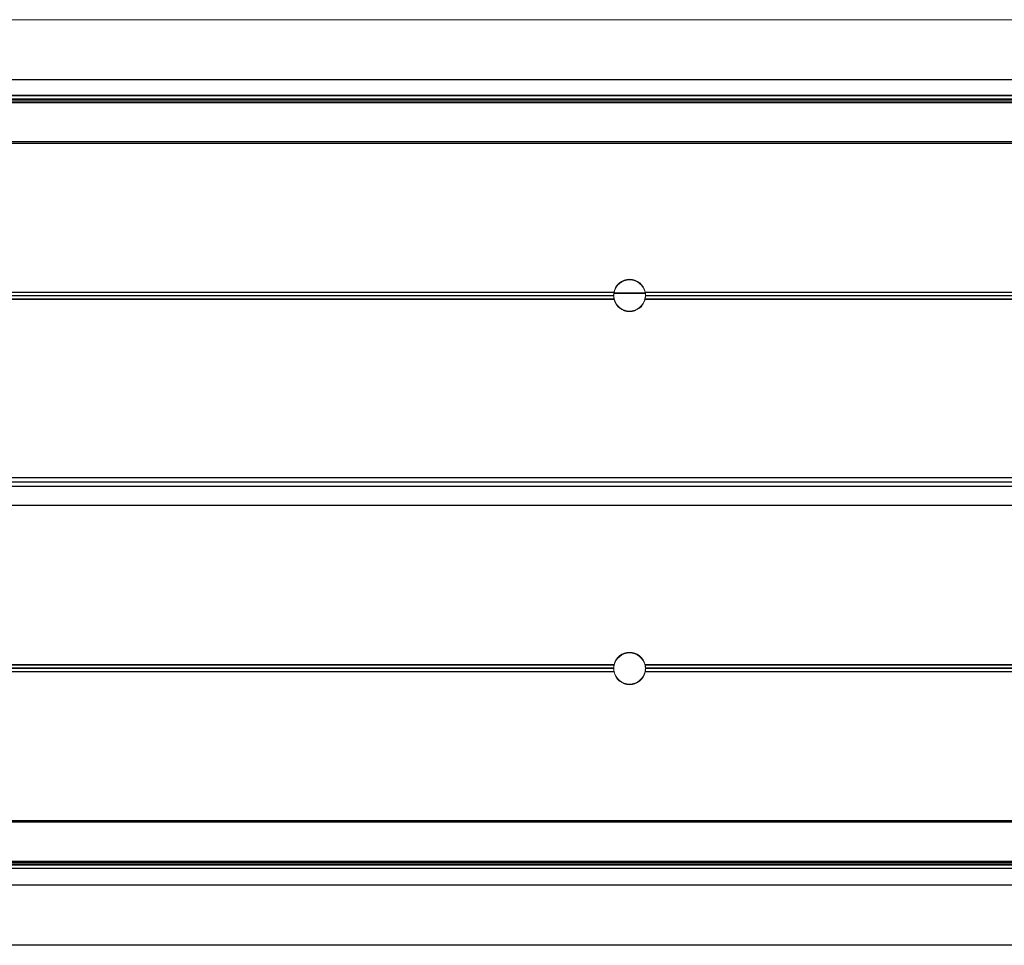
# Model space of a CAD drawing. Header units: feet. Extents: x 0 to 152508, y 0 to 59424.
# Tile 96 of 105: x 152336.229 to 152336.714, y 59421.663 to 59422.118. Entities that reach past the tile are written whole.
import ezdxf

# ---------------------------------------------------------------- set-up
doc = ezdxf.new("R2010")
doc.units = ezdxf.units.FT
doc.header["$LTSCALE"] = 0.05
doc.header["$MEASUREMENT"] = 0
doc.layers.add('Bridge plan$0$BR_P_Rail_Object', color=251, linetype='Continuous', lineweight=30)
doc.layers.add('Bridge plan$0$SC_Scratch7', color=252, linetype='Continuous', lineweight=0)

# ---------------------------------------------------------------- blocks, each defined once
blk = doc.blocks.new('Bridge plan$0$HIGH ST SCREENWALL_13 PANEL PLAN_2')
at = {"layer": 'Bridge plan$0$SC_Scratch7', "lineweight": 0}
for p, q in [((-52.39311356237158, 0.2311106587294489), (-48.40353820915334, 0.2309812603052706)), ((-50.33226033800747, 0.2231897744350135), (-48.56105688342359, 0.2231323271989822)), ((-48.57541323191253, 0.219666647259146), (-50.33238148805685, 0.2197236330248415)), ((-48.57541320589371, 0.2204868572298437), (-50.33235281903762, 0.2205438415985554)), ((-50.33232088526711, 0.2214574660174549), (-48.55978820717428, 0.2213999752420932)), ((-48.57541388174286, 0.1996535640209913), (-50.33308101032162, 0.1997105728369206)), ((-48.57541385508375, 0.2004737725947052), (-50.33305234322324, 0.2005307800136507)), ((-49.07265828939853, 0.1263365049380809), (-50.16916307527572, 0.1263720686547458)), ((-48.69333269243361, 0.126324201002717), (-49.05733893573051, 0.1263360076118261)), ((-49.07260203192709, 0.1230031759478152), (-50.16916318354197, 0.1230387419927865)), ((-49.07281008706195, 0.1246698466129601), (-50.1691631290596, 0.1247054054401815)), ((-49.07273027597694, 0.1259198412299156), (-49.05726697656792, 0.1259193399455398)), ((-48.69333280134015, 0.1229908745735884), (-49.05739541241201, 0.1230026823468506)), ((-48.69333274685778, 0.1246575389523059), (-49.05718724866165, 0.1246693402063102)), ((-48.6933356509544, 0.03511564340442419), (-49.7241488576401, 0.03514907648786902)), ((-48.69333578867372, 0.03086646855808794), (-49.72414899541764, 0.03089990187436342)), ((-48.69333572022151, 0.03299105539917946), (-49.72385448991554, 0.0330244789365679)), ((-49.0726078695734, -0.05699646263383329), (-50.16916902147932, -0.05696089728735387)), ((-48.69333863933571, -0.0570087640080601), (-49.05740125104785, -0.05699695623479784)), ((-49.07266434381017, -0.06032978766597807), (-50.16916912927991, -0.06029422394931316)), ((-49.07281603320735, -0.05866312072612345), (-50.1691690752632, -0.05862756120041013)), ((-48.69333874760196, -0.06034209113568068), (-49.05734499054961, -0.06033028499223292)), ((-48.69333869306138, -0.058675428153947), (-49.05719319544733, -0.05866362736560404)), ((-48.57542469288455, -0.1336791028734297), (-50.33309182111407, -0.1336220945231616)), ((-48.57542471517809, -0.1343671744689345), (-50.33306781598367, -0.1343101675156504)), ((-48.57542534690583, -0.1538243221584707), (-50.33238898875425, -0.1537673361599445)), ((-48.57542536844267, -0.1545123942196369), (-50.33236498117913, -0.1544554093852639)), ((-50.33233310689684, -0.1553690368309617), (-48.55980042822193, -0.1554265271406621)), ((-50.33227267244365, -0.1571013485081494), (-48.56106921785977, -0.1571587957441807)), ((-52.39312641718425, -0.1652218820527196), (-48.40355106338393, -0.165351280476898)), ((-52.39312737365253, -0.1947218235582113), (-48.40355201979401, -0.194851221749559))]:
    blk.add_line(p, q, dxfattribs=at)
for centre, radius, start, end in [((-49.06499866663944, 0.1247986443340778), 0.007812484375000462, 11.34889256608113, 168.6473907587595), ((-49.06499866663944, 0.1247986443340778), 0.007812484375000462, 168.6473907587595, 180.9446345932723), ((-49.06499866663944, 0.1247986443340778), 0.007812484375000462, 359.0516487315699, 11.34889256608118), ((-49.06499866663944, 0.1247986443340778), 0.007812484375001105, 180.9446345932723, 193.2865001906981), ((-49.06499866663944, 0.1247986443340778), 0.007812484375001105, 193.2865001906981, 346.7097831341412), ((-49.06499866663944, 0.1247986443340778), 0.007812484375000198, 346.7097831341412, 359.0516487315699), ((-49.0650046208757, -0.05879242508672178), 0.007812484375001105, 13.2865001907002, 166.7097831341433), ((-49.0650046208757, -0.05879242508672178), 0.007812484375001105, 166.7097831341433, 179.0516487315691), ((-49.0650046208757, -0.05879242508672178), 0.007812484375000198, 0.9446345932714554, 13.2865001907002), ((-49.0650046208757, -0.05879242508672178), 0.007812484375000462, 179.0516487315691, 191.3488925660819), ((-49.0650046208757, -0.05879242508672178), 0.007812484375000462, 191.3488925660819, 348.6473907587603), ((-49.0650046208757, -0.05879242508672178), 0.007812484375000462, 348.6473907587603, 0.9446345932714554)]:
    blk.add_arc(centre, radius, start, end, dxfattribs=at)
blk = doc.blocks.new('Bridge plan$0$HIGH ST SCREENWALL_2 PANEL PLAN')
at = {"layer": 'Bridge plan$0$SC_Scratch7', "lineweight": 0}
for p, q in [((-4.330737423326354, 0.2594414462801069), (-0.341162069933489, 0.2593120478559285)), ((-4.330738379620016, 0.2299415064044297), (-0.3411630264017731, 0.2298121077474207)), ((-0.5130380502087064, 0.2184974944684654), (-2.270006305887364, 0.2185544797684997)), ((-0.5130380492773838, 0.2184974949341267), (-2.270006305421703, 0.2185544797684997)), ((-0.5130380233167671, 0.2193177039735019), (-2.26997763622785, 0.2193746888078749)), ((-0.5130380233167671, 0.2193177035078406), (-2.269977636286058, 0.2193746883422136)), ((-2.26994570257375, 0.2202883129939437), (-0.4974130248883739, 0.2202308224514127)), ((-2.26994570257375, 0.2202883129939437), (-0.4974130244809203, 0.220230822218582)), ((-2.269885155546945, 0.2220206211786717), (-0.4986817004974, 0.2219631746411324)), ((-2.269885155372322, 0.2220206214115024), (-0.4986817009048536, 0.221963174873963)), ((-0.5130386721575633, 0.1993046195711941), (-2.270677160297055, 0.1993616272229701)), ((-0.5130386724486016, 0.1993046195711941), (-2.270677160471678, 0.1993616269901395)), ((-0.5130386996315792, 0.1984844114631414), (-2.270705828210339, 0.1985414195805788)), ((-0.5130386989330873, 0.1984844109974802), (-2.270705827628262, 0.1985414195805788)), ((-1.010226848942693, 0.1218340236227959), (-2.106788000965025, 0.121869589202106)), ((-1.010226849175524, 0.121834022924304), (-2.106788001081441, 0.1218695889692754)), ((-1.010434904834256, 0.1235006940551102), (-2.106787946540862, 0.1235362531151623)), ((-1.010434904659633, 0.1235006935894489), (-2.106787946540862, 0.1235362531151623)), ((-1.010283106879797, 0.1251673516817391), (-2.106787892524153, 0.1252029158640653)), ((-1.010283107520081, 0.1251673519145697), (-2.106787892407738, 0.1252029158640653)), ((-1.010355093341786, 0.1247506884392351), (-0.9948917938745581, 0.1247501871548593)), ((-0.9948745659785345, 0.1249670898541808), (-1.010337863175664, 0.1249665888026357)), ((-0.9948492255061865, 0.1249670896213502), (-1.010312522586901, 0.1249665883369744)), ((-0.6309576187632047, 0.1218217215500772), (-0.9950202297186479, 0.1218335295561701)), ((-0.9950028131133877, 0.1220504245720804), (-0.6309401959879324, 0.1220622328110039)), ((-0.9949774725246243, 0.1220504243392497), (-0.630914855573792, 0.122062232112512)), ((-0.6309575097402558, 0.1251550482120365), (-0.9949637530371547, 0.1251668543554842)), ((-0.9949465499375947, 0.1253837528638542), (-0.6309403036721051, 0.1253955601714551)), ((-0.9949212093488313, 0.1253837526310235), (-0.6309149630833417, 0.1253955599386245)), ((-0.6309575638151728, 0.1234883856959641), (-0.9948120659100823, 0.123500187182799)), ((-0.9947947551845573, 0.1237170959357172), (-0.6309402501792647, 0.1237288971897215)), ((-0.9947694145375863, 0.1237170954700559), (-0.6309149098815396, 0.1237288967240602)), ((-0.630960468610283, 0.03394649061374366), (-1.66177367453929, 0.03397992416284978)), ((-0.6309604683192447, 0.03394648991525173), (-1.661773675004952, 0.03397992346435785)), ((-0.630960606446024, 0.02969731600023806), (-1.6617738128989, 0.02973074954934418)), ((-0.6309606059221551, 0.0296973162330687), (-1.661773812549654, 0.02973074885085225)), ((-0.6309605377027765, 0.03182190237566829), (-1.66147930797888, 0.03185532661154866)), ((-0.6309605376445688, 0.031821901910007), (-1.661479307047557, 0.03185532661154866)), ((-1.010232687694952, -0.05816561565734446), (-2.106793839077, -0.0581300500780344)), ((-1.010232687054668, -0.0581656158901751), (-2.106793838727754, -0.0581300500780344)), ((-0.6309634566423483, -0.05817791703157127), (-0.9950260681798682, -0.05816610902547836)), ((-0.9949969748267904, -0.0579492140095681), (-0.6309343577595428, -0.05793740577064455)), ((-0.9949716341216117, -0.05794921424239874), (-0.6309090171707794, -0.05793740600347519)), ((-1.01028916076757, -0.06149894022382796), (-2.106793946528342, -0.0614633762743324)), ((-1.010289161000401, -0.0614989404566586), (-2.106793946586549, -0.06146337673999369)), ((-1.010440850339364, -0.05983227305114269), (-2.106793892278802, -0.05979671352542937)), ((-1.010440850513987, -0.05983227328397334), (-2.106793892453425, -0.05979671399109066)), ((-0.6309635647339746, -0.06151124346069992), (-0.9949698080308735, -0.06149943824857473)), ((-0.9949404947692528, -0.06128253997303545), (-0.6309342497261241, -0.06127073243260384)), ((-0.9949151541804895, -0.06128254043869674), (-0.6309089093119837, -0.06127073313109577)), ((-0.6309635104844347, -0.05984458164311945), (-0.9948180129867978, -0.05983277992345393)), ((-0.9947888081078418, -0.05961587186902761), (-0.6309343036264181, -0.05960406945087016)), ((-0.9947634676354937, -0.05961587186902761), (-0.6309089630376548, -0.0596040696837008)), ((-0.5130495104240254, -0.1348482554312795), (-2.270716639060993, -0.1347912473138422)), ((-0.5130495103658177, -0.1348482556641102), (-2.270716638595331, -0.1347912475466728)), ((-0.5130495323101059, -0.1355363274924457), (-2.270692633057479, -0.1354793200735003)), ((-0.5130495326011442, -0.1355363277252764), (-2.270692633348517, -0.1354793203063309)), ((-0.5130501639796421, -0.1549934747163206), (-2.270013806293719, -0.1549364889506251)), ((-0.5130501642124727, -0.1549934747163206), (-2.270013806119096, -0.1549364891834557)), ((-0.5130501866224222, -0.1556815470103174), (-2.269989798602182, -0.1556245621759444)), ((-0.5130501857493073, -0.1556815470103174), (-2.269989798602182, -0.1556245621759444)), ((-2.269957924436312, -0.1565381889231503), (-0.4974252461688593, -0.1565956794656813)), ((-2.269957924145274, -0.1565381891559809), (-0.4974252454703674, -0.1565956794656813)), ((-2.269897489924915, -0.1582705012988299), (-0.4986940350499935, -0.1583279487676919)), ((-2.269897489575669, -0.1582705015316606), (-0.4986940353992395, -0.1583279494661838)), ((-4.330751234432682, -0.1663910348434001), (-0.3411758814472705, -0.1665204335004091)), ((-4.330752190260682, -0.1958909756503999), (-0.3411768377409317, -0.1960203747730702))]:
    blk.add_line(p, q, dxfattribs=at)
for centre, radius, start, end in [((-1.002623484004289, 0.1236294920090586), 0.007812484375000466, 11.34889256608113, 168.6473907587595), ((-1.002623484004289, 0.1236294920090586), 0.007812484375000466, 168.6473907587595, 180.9446345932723), ((-1.002623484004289, 0.1236294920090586), 0.007812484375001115, 180.9446345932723, 193.2865001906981), ((-1.002623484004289, 0.1236294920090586), 0.007812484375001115, 193.2865001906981, 346.7097831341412), ((-1.002623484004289, 0.1236294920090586), 0.007812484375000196, 346.7097831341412, 359.0516487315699), ((-1.002623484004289, 0.1236294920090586), 0.007812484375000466, 359.0516487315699, 11.34889256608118), ((-1.002629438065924, -0.05996157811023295), 0.007812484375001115, 13.2865001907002, 166.7097831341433), ((-1.002629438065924, -0.05996157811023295), 0.007812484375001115, 166.7097831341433, 179.0516487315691), ((-1.002629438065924, -0.05996157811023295), 0.007812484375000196, 0.9446345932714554, 13.2865001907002), ((-1.002629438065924, -0.05996157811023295), 0.007812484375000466, 179.0516487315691, 191.3488925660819), ((-1.002629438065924, -0.05996157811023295), 0.007812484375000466, 191.3488925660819, 348.6473907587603), ((-1.002629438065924, -0.05996157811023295), 0.007812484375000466, 348.6473907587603, 0.9446345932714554)]:
    blk.add_arc(centre, radius, start, end, dxfattribs=at)
at = {"layer": 'Bridge plan$0$SC_Scratch7', "lineweight": 0, "extrusion": (0, 0, -1)}
for centre, radius, start, end in [((1.002606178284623, 0.123845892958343), 0.007812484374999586, 11.34889247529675, 168.6473906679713), ((1.002580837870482, 0.123845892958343), 0.007812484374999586, 11.34889247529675, 168.6473906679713), ((1.002606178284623, 0.123845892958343), 0.007812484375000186, 359.0516486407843, 11.34889247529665), ((1.002606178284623, 0.123845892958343), 0.007812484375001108, 346.7097830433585, 359.0516486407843), ((1.002580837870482, 0.123845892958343), 0.007812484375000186, 359.0516486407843, 11.34889247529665), ((1.002580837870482, 0.123845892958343), 0.007812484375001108, 346.7097830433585, 359.0516486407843), ((1.002606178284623, 0.123845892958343), 0.007812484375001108, 193.286500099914, 346.7097830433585), ((1.002580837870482, 0.123845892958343), 0.007812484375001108, 193.286500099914, 346.7097830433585), ((1.002606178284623, 0.123845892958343), 0.007812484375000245, 180.9446345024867, 193.2865000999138), ((1.002580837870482, 0.123845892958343), 0.007812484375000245, 180.9446345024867, 193.2865000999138), ((1.002606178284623, 0.123845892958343), 0.007812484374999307, 168.6473906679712, 180.9446345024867), ((1.002580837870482, 0.123845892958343), 0.007812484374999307, 168.6473906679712, 180.9446345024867), ((1.002600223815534, -0.0597451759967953), 0.007812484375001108, 13.28650009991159, 166.7097830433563), ((1.002574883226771, -0.05974517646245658), 0.007812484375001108, 13.28650009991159, 166.7097830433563), ((1.002600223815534, -0.0597451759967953), 0.007812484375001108, 0.9446345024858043, 13.28650009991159), ((1.002574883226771, -0.05974517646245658), 0.007812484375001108, 0.9446345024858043, 13.28650009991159), ((1.002600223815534, -0.0597451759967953), 0.007812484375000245, 166.7097830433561, 179.0516486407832), ((1.002574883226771, -0.05974517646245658), 0.007812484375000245, 166.7097830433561, 179.0516486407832), ((1.002600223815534, -0.0597451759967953), 0.007812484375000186, 348.6473906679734, 0.9446345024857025), ((1.002574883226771, -0.05974517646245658), 0.007812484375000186, 348.6473906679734, 0.9446345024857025), ((1.002600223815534, -0.0597451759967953), 0.007812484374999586, 191.3488924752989, 348.6473906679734), ((1.002574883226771, -0.05974517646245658), 0.007812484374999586, 191.3488924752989, 348.6473906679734), ((1.002600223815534, -0.0597451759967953), 0.007812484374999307, 179.0516486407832, 191.3488924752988), ((1.002574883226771, -0.05974517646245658), 0.007812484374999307, 179.0516486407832, 191.3488924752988)]:
    blk.add_arc(centre, radius, start, end, dxfattribs=at)
blk = doc.blocks.new('Bridge plan')
at = {"layer": 'Bridge plan$0$BR_P_Rail_Object', "lineweight": -3}
blk.add_line((1828212.789513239, 711623.1422486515), (1828067.901254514, 711623.142248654), dxfattribs=at)
at = {"layer": 'Bridge plan$0$SC_Scratch7', "lineweight": -3}
for name, p, rotation in [('Bridge plan$0$HIGH ST SCREENWALL_2 PANEL PLAN', (1828076.595478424, 711623.1218667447), 359.99976902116), ('Bridge plan$0$HIGH ST SCREENWALL_13 PANEL PLAN_2', (1828124.657819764, 711623.1207852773), 359.9997690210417)]:
    blk.add_blockref(name, p, dxfattribs=dict(at, rotation=rotation))
blk = doc.blocks.new('Trellis Base')
blk.add_blockref('Bridge plan', (-1675739.0632623, -652201.2630976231))

msp = doc.modelspace()

# ---------------------------------------------------------------- block references
msp.add_blockref('Trellis Base', (0, 0))

doc.saveas('drawing.dxf')
